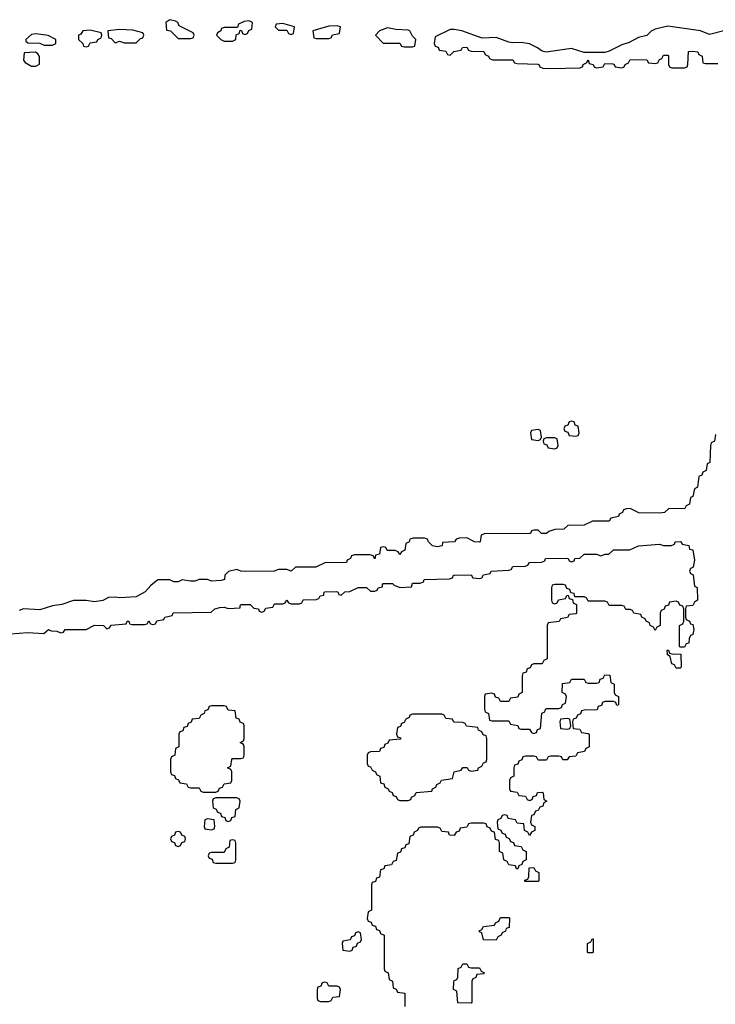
# Model space of a CAD drawing. Header units: inches. Extents: x 2777885 to 2884230, y 684484 to 829189.
# Tile 205 of 239: x 2851973 to 2855297, y 823560 to 828264. Entities that reach past the tile are written whole.
import ezdxf

# ---------------------------------------------------------------- set-up
doc = ezdxf.new("R2010")
doc.units = ezdxf.units.IN
doc.header["$MEASUREMENT"] = 0
doc.layers.add('C8852', color=7, linetype='Continuous')

msp = doc.modelspace()

# ---------------------------------------------------------------- linework, layer by layer
at = {"layer": 'C8852', "color": 6}
for points in [[(2852690, 828264), (2852671.3, 828250), (2852674, 828214), (2852694, 828210), (2852730, 828174), (2852790, 828174), (2852802, 828178), (2852806, 828190), (2852802, 828202), (2852734.6, 828234.6), (2852728.7, 828250), (2852717.5, 828257.5)], [(2853070, 828258), (2853045.4, 828254.6), (2853018, 828242), (2853014, 828226), (2852950, 828226), (2852938, 828222), (2852934, 828210), (2852918, 828202), (2852914, 828190), (2852934, 828170), (2852950, 828162), (2852990, 828162), (2853006, 828170), (2853008, 828192), (2853022, 828198), (2853026, 828214), (2853032.7, 828212.7), (2853038, 828198), (2853050, 828194), (2853062, 828198), (2853067.3, 828212.7), (2853082, 828218), (2853086, 828250)], [(2853230, 828246), (2853198, 828242), (2853194, 828230), (2853210, 828214), (2853250, 828214), (2853258, 828198), (2853270, 828194), (2853282, 828198), (2853286, 828230)], [(2853490, 828234), (2853450, 828233.2), (2853374, 828210), (2853378, 828178), (2853390, 828174), (2853450, 828174), (2853462, 828178), (2853468.4, 828191.6), (2853502, 828198), (2853506, 828230)], [(2852050, 828196), (2852030, 828193.2), (2852002, 828170), (2852002, 828162), (2852012.7, 828152.7), (2852070, 828152), (2852090, 828142), (2852130, 828142), (2852146, 828150), (2852146, 828170), (2852108.4, 828188.4)], [(2852310, 828213.2), (2852274, 828210), (2852264.7, 828195.3), (2852254, 828190), (2852254, 828170), (2852274, 828150), (2852278, 828138), (2852290, 828134), (2852302, 828138), (2852310, 828154), (2852342, 828158), (2852346, 828170), (2852362, 828178), (2852366, 828190), (2852362, 828202)], [(2852450, 828217.2), (2852394, 828210), (2852398, 828178), (2852410, 828174), (2852430, 828154), (2852450, 828162), (2852472.7, 828152.7), (2852530, 828154), (2852550, 828174), (2852562, 828178), (2852566, 828190), (2852562, 828202), (2852513.6, 828213.6)], [(2853730, 828225.2), (2853692, 828210), (2853674, 828190), (2853710, 828152), (2853790, 828152), (2853798, 828138), (2853810, 828134), (2853850, 828134), (2853862, 828138), (2853866, 828170), (2853850, 828186), (2853838, 828210), (2853830, 828213.2), (2853770, 828217.2)], [(2852048.4, 828108.4), (2851994, 828106), (2851992, 828070), (2851999.6, 828059.6), (2852030, 828042), (2852050, 828042), (2852068, 828052), (2852068.4, 828088.4), (2852060.4, 828100.4)], [(2854450, 826306), (2854418, 826302), (2854414, 826290), (2854418, 826258), (2854450, 826254), (2854462, 826258), (2854466, 826270), (2854462, 826302)], [(2854610, 826346), (2854598, 826342), (2854592.7, 826327.3), (2854578, 826322), (2854574, 826310), (2854578, 826298), (2854592.7, 826292.7), (2854598, 826278), (2854630, 826274), (2854642, 826278), (2854646, 826290), (2854642, 826322), (2854627.3, 826327.3), (2854622, 826342)], [(2854530, 826266), (2854490, 826266), (2854478, 826262), (2854474, 826250), (2854478, 826238), (2854492.7, 826232.7), (2854498, 826218), (2854530, 826214), (2854542, 826218), (2854546, 826230), (2854542, 826262)], [(2855110, 825166), (2855102, 825182), (2855090, 825186), (2855082, 825222), (2855068, 825230), (2855067.3, 825252.7), (2855072.7, 825252.7), (2855078, 825238), (2855090, 825234), (2855132.7, 825232.7), (2855134, 825170), (2855130, 825166)], [(2852950, 824986), (2852890, 824986), (2852878, 824982), (2852872.7, 824967.3), (2852858, 824962), (2852854, 824950), (2852838, 824942), (2852830, 824926), (2852798, 824922), (2852792.7, 824907.3), (2852778, 824902), (2852772.7, 824887.3), (2852758, 824882), (2852752.7, 824867.3), (2852738, 824862), (2852734, 824850), (2852734, 824790), (2852718, 824782), (2852714, 824750), (2852698, 824742), (2852694, 824730), (2852694, 824670), (2852698, 824658), (2852712.7, 824652.7), (2852718, 824638), (2852732.7, 824632.7), (2852738, 824618), (2852770, 824614), (2852778, 824598), (2852790, 824594), (2852830, 824594), (2852838, 824578), (2852850, 824574), (2852910, 824574), (2852922, 824578), (2852927.3, 824592.7), (2852942, 824598), (2852950, 824614), (2852982, 824618), (2852986, 824630), (2852986, 824670), (2852982, 824682), (2852966, 824690), (2852982, 824698), (2852986, 824730), (2852990, 824734), (2853030, 824734), (2853042, 824738), (2853046, 824750), (2853046, 824790), (2853042, 824802), (2853026, 824810), (2853042, 824818), (2853046, 824830), (2853046, 824890), (2853042, 824902), (2853027.3, 824907.3), (2853022, 824922), (2853007.3, 824927.3), (2853002, 824962), (2852970, 824966), (2852962, 824982)], [(2853990, 824946), (2853850, 824946), (2853838, 824942), (2853834, 824930), (2853818, 824922), (2853810, 824906), (2853798, 824902), (2853792.7, 824887.3), (2853778, 824882), (2853774, 824850), (2853778, 824838), (2853792.7, 824832.7), (2853792.7, 824827.3), (2853738, 824822), (2853732.7, 824807.3), (2853718, 824802), (2853712.7, 824787.3), (2853698, 824782), (2853692.7, 824767.3), (2853650, 824766), (2853638, 824762), (2853634, 824750), (2853634, 824710), (2853638, 824698), (2853650, 824694), (2853658, 824678), (2853674, 824670), (2853678, 824658), (2853694, 824650), (2853698, 824618), (2853712.7, 824612.7), (2853718, 824598), (2853734, 824590), (2853738, 824578), (2853752.7, 824572.7), (2853758, 824558), (2853772.7, 824552.7), (2853778, 824538), (2853790, 824534), (2853830, 824534), (2853842, 824538), (2853846, 824550), (2853862, 824558), (2853868.4, 824571.6), (2853942, 824578), (2853946, 824590), (2853962, 824598), (2853966, 824610), (2853982, 824618), (2853988.4, 824631.6), (2854042, 824638), (2854048.9, 824671.1), (2854082, 824678), (2854090, 824692), (2854111.6, 824691.6), (2854118, 824678), (2854130, 824674), (2854162, 824678), (2854166, 824690), (2854182, 824698), (2854190, 824714), (2854202, 824718), (2854206, 824730), (2854206, 824830), (2854202, 824842), (2854187.3, 824847.3), (2854182, 824862), (2854166, 824870), (2854162, 824882), (2854108.4, 824888.4), (2854102, 824902), (2854090, 824906), (2854048.4, 824908.4), (2854042, 824922), (2854010, 824926), (2854002, 824942)], [(2854590, 824926), (2854558, 824922), (2854554, 824910), (2854558, 824878), (2854590, 824874), (2854602, 824878), (2854606, 824890), (2854602, 824922)], [(2853010, 824546), (2852910, 824546), (2852898, 824542), (2852894, 824530), (2852898, 824498), (2852912.7, 824492.7), (2852918, 824478), (2852932.7, 824472.7), (2852938, 824458), (2852952.7, 824452.7), (2852958, 824438), (2852970, 824434), (2852982, 824438), (2852987.3, 824452.7), (2853002, 824458), (2853006, 824490), (2853022, 824498), (2853026, 824530), (2853022, 824542)], [(2852870, 824446), (2852858, 824442), (2852854, 824410), (2852858, 824398), (2852890, 824394), (2852902, 824398), (2852906, 824410), (2852902, 824442)], [(2852730, 824386), (2852718, 824382), (2852712.7, 824367.3), (2852698, 824362), (2852694, 824350), (2852698, 824338), (2852712.7, 824332.7), (2852718, 824318), (2852730, 824314), (2852742, 824318), (2852747.3, 824332.7), (2852762, 824338), (2852766, 824350), (2852762, 824362), (2852747.3, 824367.3), (2852742, 824382)], [(2852990, 824346), (2852978, 824342), (2852974, 824310), (2852958, 824302), (2852950, 824286), (2852890, 824286), (2852878, 824282), (2852874, 824270), (2852878, 824258), (2852892.7, 824252.7), (2852898, 824238), (2852910, 824234), (2852990, 824234), (2853002, 824238), (2853006, 824250), (2853006, 824330), (2853002, 824342)], [(2854450, 824146), (2854387.3, 824147.3), (2854387.3, 824152.7), (2854402, 824158), (2854406, 824170), (2854407.3, 824212.7), (2854430, 824214), (2854438, 824198), (2854454, 824190), (2854454, 824150)], [(2854250, 823866), (2854190, 823868), (2854182, 823902), (2854170, 823906), (2854168.4, 823911.6), (2854182, 823918), (2854190, 823932), (2854242, 823938), (2854246, 823950), (2854262, 823958), (2854270, 823974), (2854310, 823974), (2854314, 823970), (2854312.7, 823927.3), (2854298, 823922), (2854294, 823910), (2854278, 823902), (2854274, 823890), (2854258, 823882)], [(2853590, 823906), (2853578, 823902), (2853572.7, 823887.3), (2853558, 823882), (2853552.7, 823867.3), (2853518, 823862), (2853514, 823850), (2853518, 823818), (2853550, 823814), (2853562, 823818), (2853567.3, 823832.7), (2853582, 823838), (2853587.3, 823852.7), (2853602, 823858), (2853606, 823870), (2853602, 823902)], [(2854690, 823806), (2854686, 823810), (2854686, 823850), (2854702, 823858), (2854710, 823874), (2854714, 823870), (2854714, 823810), (2854710, 823806)], [(2854130, 823734), (2854170, 823734), (2854178, 823718), (2854194, 823710), (2854190, 823706), (2854158, 823702), (2854152.7, 823687.3), (2854138, 823682), (2854134, 823670), (2854134, 823570), (2854130, 823566), (2854067.3, 823567.3), (2854062, 823622), (2854046, 823630), (2854047.3, 823667.3), (2854050, 823674), (2854062, 823678), (2854066, 823690), (2854068.4, 823731.6), (2854082, 823738), (2854090, 823754), (2854110, 823754), (2854118, 823738)], [(2853430, 823666), (2853418, 823662), (2853412.7, 823647.3), (2853398, 823642), (2853394, 823630), (2853394, 823590), (2853398, 823578), (2853410, 823574), (2853450, 823574), (2853462, 823578), (2853470, 823594), (2853502, 823598), (2853506, 823630), (2853502, 823642), (2853490, 823646), (2853450, 823646), (2853442, 823662)]]:
    msp.add_lwpolyline(points, close=True, dxfattribs=at)
for points in [[(2855350, 828214.5), (2855270, 828193.2), (2855226, 828210), (2855070, 828232.3), (2855010, 828219.3), (2854990, 828209), (2854970, 828189), (2854930, 828179.3), (2854885.2, 828154.8), (2854850, 828144), (2854790, 828113.2), (2854770, 828108), (2854670, 828108), (2854610, 828126.6), (2854489.2, 828109.2), (2854470, 828113.2), (2854448, 828130), (2854409.4, 828149.4), (2854370, 828155.1), (2854330, 828152.7), (2854310, 828156), (2854250, 828179), (2854183.6, 828176.4), (2854086, 828210), (2854050, 828217.2), (2854030, 828217.2), (2853958, 828182), (2853954, 828150), (2853958, 828138), (2853972.7, 828132.7), (2853978, 828118), (2854010, 828114), (2854018, 828098), (2854030, 828094), (2854048.4, 828111.6), (2854082, 828118), (2854088.4, 828131.6), (2854110, 828132), (2854118, 828118), (2854130, 828114), (2854191.6, 828111.6), (2854198, 828098), (2854214, 828090), (2854218, 828078), (2854232.7, 828072.7), (2854330, 828072), (2854338, 828058), (2854350, 828054), (2854448.4, 828051.6), (2854454, 828050), (2854458, 828038), (2854472.7, 828032.7), (2854510, 828031.3), (2854650, 828034), (2854662, 828038), (2854666, 828050), (2854682, 828058), (2854690, 828072), (2854694, 828054), (2854714, 828050), (2854718, 828038), (2854730, 828034), (2854762, 828038), (2854770, 828054), (2854807.3, 828052.7), (2854814, 828050), (2854818, 828038), (2854850, 828034), (2854862, 828038), (2854866, 828050), (2854882, 828058), (2854890, 828074), (2854970, 828072), (2854978, 828058), (2855010, 828054), (2855022, 828058), (2855030, 828074), (2855042, 828078), (2855050, 828094), (2855070, 828094), (2855074, 828090), (2855074, 828050), (2855078, 828038), (2855090, 828034), (2855150, 828034), (2855162, 828038), (2855166, 828050), (2855168.4, 828111.6), (2855190, 828114), (2855214, 828110), (2855218, 828098), (2855234, 828090), (2855238, 828058), (2855250, 828054), (2855310, 828054)], [(2855298, 826282), (2855294, 826250), (2855278, 826242), (2855274, 826230), (2855271.6, 826148.4), (2855258, 826142), (2855254, 826110), (2855238, 826102), (2855232.7, 826087.3), (2855218, 826082), (2855212, 826030), (2855198, 826022), (2855190, 825986), (2855178, 825982), (2855174, 825950), (2855158, 825942), (2855151.6, 825928.4), (2855072.7, 825927.3), (2855054, 825910), (2855030, 825906), (2854932, 825908), (2854890, 825928), (2854872.7, 825927.3), (2854858, 825922), (2854854, 825910), (2854838, 825902), (2854834, 825890), (2854798, 825882), (2854790, 825868), (2854710, 825868), (2854670, 825849), (2854592, 825848), (2854574, 825830), (2854530, 825828.7), (2854501, 825819), (2854490, 825809.3), (2854466, 825810), (2854450, 825826), (2854430, 825826), (2854418, 825822), (2854414, 825810), (2854409.1, 825809.1), (2854192.7, 825807.3), (2854178, 825802), (2854174, 825770), (2854170, 825768), (2854146, 825770), (2854110, 825788), (2854072.7, 825787.3), (2854058, 825782), (2854051.1, 825768.9), (2853994, 825766), (2853992, 825750), (2853970, 825746), (2853946, 825750), (2853926, 825770), (2853922, 825782), (2853907.3, 825787.3), (2853852.7, 825787.3), (2853838, 825782), (2853834, 825770), (2853818, 825762), (2853814, 825730), (2853798, 825722), (2853790, 825709), (2853782, 825722), (2853767.3, 825727.3), (2853728.7, 825728.7), (2853722, 825742), (2853710, 825746), (2853698, 825742), (2853692, 825710), (2853674, 825706), (2853670, 825689), (2853662, 825702), (2853647.3, 825707.3), (2853572.7, 825707.3), (2853558, 825702), (2853554, 825690), (2853538, 825682), (2853534, 825670), (2853431.6, 825668.4), (2853388.4, 825648.4), (2853291.6, 825648.4), (2853270, 825629.3), (2853250, 825638), (2853210, 825638), (2853189.3, 825629.3), (2853050, 825628), (2853029.1, 825629.1), (2853010, 825638), (2852971.6, 825628.4), (2852954, 825610), (2852952, 825590), (2852935.3, 825584.7), (2852890, 825582), (2852870, 825589), (2852831.1, 825588.9), (2852810, 825582), (2852790, 825582), (2852750, 825588), (2852730, 825578), (2852710, 825578), (2852690, 825588), (2852632.7, 825587.3), (2852599.6, 825560.4), (2852572, 825530), (2852530, 825506), (2852450, 825501.2), (2852430, 825505.2), (2852396.9, 825503.1), (2852370, 825489.3), (2852330, 825482.7), (2852290, 825489.2), (2852230, 825489.2), (2852174, 825470), (2852130, 825464), (2852070, 825445.2), (2851991, 825449), (2851970, 825442)], [(2851930, 825330.7), (2852010, 825336), (2852088.4, 825331.6), (2852110, 825350.7), (2852123.6, 825343.6), (2852150, 825342), (2852170, 825334), (2852182, 825338), (2852190, 825351), (2852290, 825351.3), (2852330, 825370.8), (2852374, 825370), (2852390, 825354), (2852402, 825358), (2852410, 825371.3), (2852482, 825378), (2852486, 825390), (2852489.2, 825390.8), (2852494, 825390), (2852498, 825378), (2852510, 825374), (2852570, 825374), (2852582, 825378), (2852590, 825392), (2852598, 825378), (2852610, 825374), (2852622, 825378), (2852628.4, 825391.6), (2852662, 825398), (2852666, 825410), (2852702, 825418), (2852706, 825430), (2852887.3, 825432.7), (2852906, 825450), (2852930, 825456), (2852950, 825458), (2852970, 825451.3), (2853026, 825454), (2853026, 825466), (2853030.8, 825470.8), (2853074, 825470), (2853092, 825452), (2853114, 825450), (2853118, 825438), (2853130, 825434), (2853142, 825438), (2853150, 825452), (2853182, 825458), (2853190, 825474), (2853230, 825474), (2853242, 825478), (2853250, 825491.3), (2853258, 825478), (2853270, 825474), (2853310, 825474), (2853322, 825478), (2853330, 825494), (2853387.3, 825492.7), (2853402, 825498), (2853408.4, 825511.6), (2853426, 825514), (2853426, 825526), (2853431.3, 825531.3), (2853487.3, 825532.7), (2853494, 825530), (2853498, 825518), (2853510, 825514), (2853526, 825530), (2853550, 825532), (2853590, 825551), (2853630, 825551), (2853650, 825534), (2853670, 825534), (2853682, 825538), (2853686, 825550), (2853706, 825554), (2853706, 825566), (2853710.7, 825570.7), (2853754, 825570), (2853762, 825562), (2853790, 825552), (2853846, 825554), (2853850, 825571.3), (2853887.3, 825572.7), (2853902, 825578), (2853906, 825590), (2854027.3, 825592.7), (2854042, 825598), (2854046, 825610), (2854050.9, 825610.9), (2854130, 825611.3), (2854138, 825598), (2854170, 825594), (2854182, 825598), (2854190, 825612), (2854222, 825618), (2854226, 825630), (2854310, 825634), (2854322, 825638), (2854330, 825652), (2854390, 825654), (2854402, 825658), (2854410, 825671), (2854467.3, 825672.7), (2854482, 825678), (2854486, 825690), (2854588, 825692), (2854594, 825690), (2854598, 825678), (2854610, 825674), (2854622, 825678), (2854626, 825690), (2854650, 825692), (2854670, 825710.5), (2854730, 825711), (2854750, 825702), (2854771.3, 825711.3), (2854788.7, 825711.3), (2854810, 825730.7), (2854888.7, 825731.3), (2854930.8, 825750.8), (2855030, 825758), (2855050, 825751.3), (2855087.3, 825752.7), (2855102, 825758), (2855106, 825770), (2855130, 825770.7), (2855134, 825770), (2855138, 825758), (2855170, 825752), (2855174, 825734), (2855190, 825732), (2855198, 825682), (2855191.6, 825648.4), (2855178, 825642), (2855174, 825630), (2855178, 825618), (2855191.6, 825611.6), (2855198, 825558), (2855211.1, 825551.1), (2855211.3, 825490), (2855198, 825482), (2855190, 825466), (2855158, 825462), (2855154, 825450), (2855154, 825410), (2855158, 825398), (2855174, 825390), (2855178, 825378), (2855190, 825374), (2855194, 825350), (2855190, 825326), (2855178, 825322), (2855172, 825308), (2855170, 825286), (2855158, 825282), (2855150, 825266), (2855130, 825266), (2855126, 825270), (2855126, 825370), (2855142, 825378), (2855146, 825390), (2855146, 825450), (2855142, 825462), (2855127.3, 825467.3), (2855122, 825482), (2855110, 825486), (2855078, 825482), (2855072.7, 825467.3), (2855058, 825462), (2855052.7, 825447.3), (2855038, 825442), (2855034, 825430), (2855034, 825370), (2855018, 825362), (2855010, 825346), (2855002, 825362), (2854986, 825370), (2854982, 825382), (2854966, 825390), (2854962, 825402), (2854946, 825410), (2854942, 825422), (2854908.4, 825428.4), (2854902, 825442), (2854890, 825446), (2854870, 825446), (2854862, 825462), (2854850, 825466), (2854790, 825466), (2854782, 825482), (2854770, 825486), (2854690, 825486), (2854682, 825502), (2854670, 825506), (2854626, 825506), (2854622, 825522), (2854606, 825526), (2854602, 825542), (2854587.3, 825547.3), (2854582, 825562), (2854570, 825566), (2854530, 825566), (2854518, 825562), (2854514, 825550), (2854514, 825490), (2854518, 825478), (2854530, 825474), (2854542, 825478), (2854547.3, 825492.7), (2854582, 825498), (2854587.3, 825512.7), (2854594, 825514), (2854598, 825498), (2854614, 825494), (2854618, 825478), (2854634, 825470), (2854634, 825430), (2854630, 825426), (2854598, 825422), (2854591.6, 825408.4), (2854558, 825402), (2854551.6, 825388.4), (2854498, 825382), (2854494, 825370), (2854494, 825210), (2854478, 825202), (2854470, 825186), (2854430, 825186), (2854418, 825182), (2854412.7, 825167.3), (2854398, 825162), (2854392.7, 825147.3), (2854378, 825142), (2854374, 825130), (2854374, 825050), (2854358, 825042), (2854352.7, 825027.3), (2854318, 825022), (2854310, 825006), (2854270, 825006), (2854262, 825022), (2854247.3, 825027.3), (2854242, 825042), (2854230, 825046), (2854198, 825042), (2854194, 825030), (2854194, 824970), (2854198, 824958), (2854214, 824950), (2854218, 824918), (2854230, 824914), (2854310, 824914), (2854318, 824898), (2854352.7, 824892.7), (2854358, 824878), (2854370, 824874), (2854410, 824874), (2854418, 824858), (2854430, 824854), (2854442, 824858), (2854447.3, 824872.7), (2854462, 824878), (2854468.4, 824951.6), (2854482, 824958), (2854486, 824970), (2854490, 824974), (2854550, 824974), (2854562, 824978), (2854567.3, 824992.7), (2854582, 824998), (2854586, 825030), (2854582, 825042), (2854566, 825050), (2854567.3, 825092.7), (2854602, 825098), (2854610, 825114), (2854670, 825114), (2854678, 825098), (2854690, 825094), (2854730, 825094), (2854742, 825098), (2854747.3, 825112.7), (2854762, 825118), (2854770, 825134), (2854792.7, 825132.7), (2854798, 825098), (2854814, 825090), (2854814, 825050), (2854818, 825038), (2854834, 825030), (2854834, 824990), (2854827.3, 824987.3), (2854822, 825002), (2854810, 825006), (2854770, 825006), (2854758, 825002), (2854752.7, 824987.3), (2854738, 824982), (2854732.7, 824967.3), (2854670, 824966), (2854658, 824962), (2854652.7, 824947.3), (2854638, 824942), (2854632.7, 824927.3), (2854618, 824922), (2854614, 824910), (2854618, 824878), (2854650, 824874), (2854658, 824858), (2854690, 824854), (2854694, 824850), (2854694, 824790), (2854678, 824782), (2854672.7, 824767.3), (2854638, 824762), (2854630, 824746), (2854598, 824742), (2854590, 824728), (2854568.4, 824728.4), (2854562, 824742), (2854550, 824746), (2854510, 824746), (2854498, 824742), (2854490, 824726), (2854450, 824726), (2854442, 824742), (2854430, 824746), (2854390, 824746), (2854378, 824742), (2854372.7, 824727.3), (2854358, 824722), (2854352.7, 824707.3), (2854338, 824702), (2854334, 824690), (2854334, 824650), (2854318, 824642), (2854314, 824630), (2854314, 824590), (2854318, 824578), (2854350, 824574), (2854358, 824558), (2854390, 824554), (2854398, 824538), (2854410, 824534), (2854422, 824538), (2854427.3, 824552.7), (2854442, 824558), (2854447.3, 824572.7), (2854470, 824574), (2854474, 824570), (2854478, 824538), (2854492, 824530), (2854478, 824522), (2854472.7, 824507.3), (2854458, 824502), (2854450, 824486), (2854438, 824482), (2854430, 824466), (2854418, 824462), (2854414, 824430), (2854418, 824418), (2854434, 824410), (2854434, 824390), (2854418, 824382), (2854410, 824366), (2854402, 824382), (2854386, 824390), (2854382, 824422), (2854350, 824426), (2854342, 824442), (2854307.3, 824447.3), (2854302, 824462), (2854290, 824466), (2854278, 824462), (2854272.7, 824447.3), (2854258, 824442), (2854254, 824430), (2854258, 824398), (2854272.7, 824392.7), (2854278, 824378), (2854292.7, 824372.7), (2854298, 824358), (2854312.7, 824352.7), (2854318, 824338), (2854332.7, 824332.7), (2854338, 824318), (2854370, 824314), (2854378, 824298), (2854394, 824290), (2854394, 824250), (2854378, 824242), (2854372.7, 824227.3), (2854358, 824222), (2854352.7, 824207.3), (2854347.3, 824207.3), (2854342, 824222), (2854310, 824226), (2854302, 824242), (2854286, 824250), (2854282, 824282), (2854266, 824290), (2854266, 824330), (2854262, 824342), (2854247.3, 824347.3), (2854242, 824382), (2854227.3, 824387.3), (2854222, 824402), (2854207.3, 824407.3), (2854202, 824422), (2854190, 824426), (2854130, 824426), (2854118, 824422), (2854110, 824406), (2854078, 824402), (2854072.7, 824387.3), (2854058, 824382), (2854050, 824366), (2854027.3, 824367.3), (2854022, 824382), (2853990, 824386), (2853982, 824402), (2853970, 824406), (2853890, 824406), (2853878, 824402), (2853874, 824390), (2853858, 824382), (2853852.7, 824367.3), (2853838, 824362), (2853832.7, 824327.3), (2853818, 824322), (2853812.7, 824307.3), (2853798, 824302), (2853792.7, 824287.3), (2853778, 824282), (2853772.7, 824247.3), (2853758, 824242), (2853750, 824226), (2853718, 824222), (2853712.7, 824207.3), (2853698, 824202), (2853692.7, 824167.3), (2853678, 824162), (2853672.7, 824147.3), (2853658, 824142), (2853654, 824130), (2853654, 824010), (2853638, 824002), (2853634, 823970), (2853638, 823958), (2853652.7, 823952.7), (2853658, 823938), (2853672.7, 823932.7), (2853678, 823918), (2853692.7, 823912.7), (2853698, 823898), (2853714, 823890), (2853714, 823730), (2853718, 823718), (2853734, 823710), (2853738, 823678), (2853754, 823670), (2853758, 823638), (2853772.7, 823632.7), (2853778, 823618), (2853812.7, 823612.7), (2853814, 823550)]]:
    msp.add_lwpolyline(points, dxfattribs=at)

doc.saveas('drawing.dxf')
